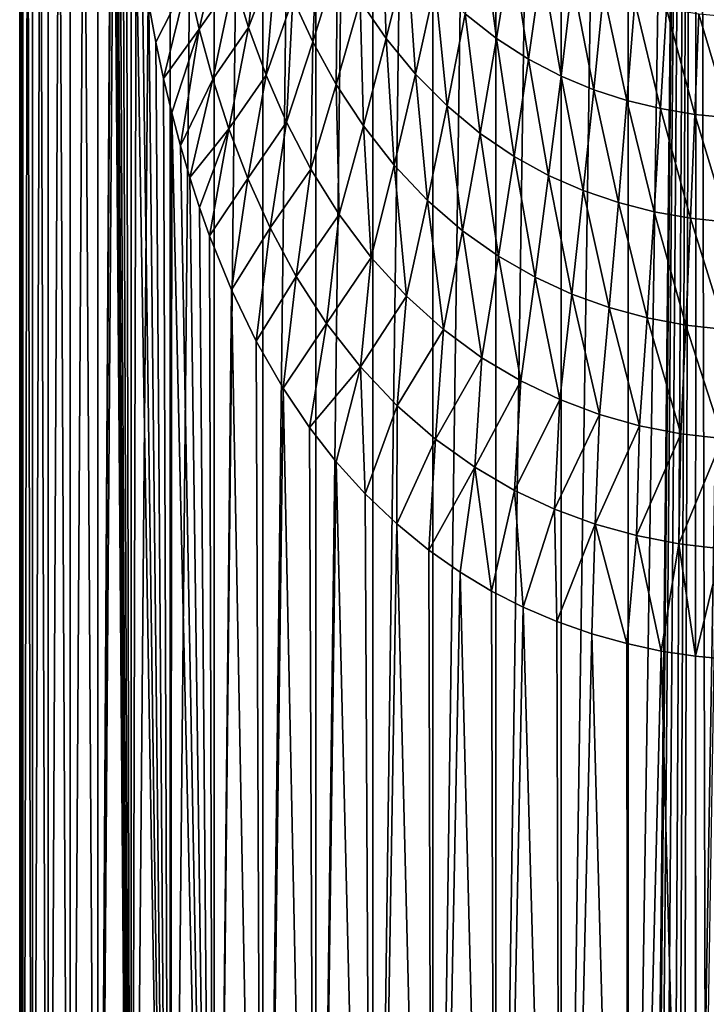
# Model space of a CAD drawing. Header units: millimetres. Extents: x -24 to 24, y 0 to 188.
# Tile 13 of 256: x -24 to -2, y 32 to 64. Entities that reach past the tile are written whole.
import ezdxf

# ---------------------------------------------------------------- set-up
doc = ezdxf.new("R2010")
doc.units = ezdxf.units.MM
doc.header["$LTSCALE"] = 58.620611
doc.layers.add('2', color=7, linetype='CONTINUOUS')
doc.layers.add('4', color=7, linetype='CONTINUOUS')

msp = doc.modelspace()

# ---------------------------------------------------------------- linework, layer by layer
at = {"layer": '2', "color": 7, "linetype": 'CONTINUOUS'}
for points in [[(-24.25, 148), (-24.147, 148, -2.238), (-24.25, 0.5), (-24.25, 148)], [(-24.25, 0.5), (-24.147, 148, -2.238), (-24.147, 0.5, -2.238), (-24.25, 0.5)], [(-24.147, 148, 2.238), (-24.25, 148), (-24.147, 0.5, 2.238), (-24.147, 148, 2.238)], [(-24.147, 0.5, 2.238), (-24.25, 148), (-24.25, 0.5), (-24.147, 0.5, 2.238)], [(-24.147, 148, -2.238), (-23.837, 148, -4.456), (-24.147, 0.5, -2.238), (-24.147, 148, -2.238)], [(-24.147, 0.5, -2.238), (-23.837, 148, -4.456), (-23.837, 0.5, -4.456), (-24.147, 0.5, -2.238)], [(-23.837, 148, 4.456), (-24.147, 148, 2.238), (-23.837, 0.5, 4.456), (-23.837, 148, 4.456)], [(-23.837, 0.5, 4.456), (-24.147, 148, 2.238), (-24.147, 0.5, 2.238), (-23.837, 0.5, 4.456)], [(-23.837, 148, -4.456), (-23.324, 148, -6.636), (-23.837, 0.5, -4.456), (-23.837, 148, -4.456)], [(-23.837, 0.5, -4.456), (-23.324, 148, -6.636), (-23.324, 0.5, -6.636), (-23.837, 0.5, -4.456)], [(-23.324, 148, 6.636), (-23.837, 148, 4.456), (-23.324, 0.5, 6.636), (-23.324, 148, 6.636)], [(-23.324, 0.5, 6.636), (-23.837, 148, 4.456), (-23.837, 0.5, 4.456), (-23.324, 0.5, 6.636)], [(-23.324, 148, -6.636), (-22.612, 148, -8.76), (-23.324, 0.5, -6.636), (-23.324, 148, -6.636)], [(-23.324, 0.5, -6.636), (-22.612, 148, -8.76), (-22.612, 0.5, -8.76), (-23.324, 0.5, -6.636)], [(-22.612, 148, 8.76), (-23.324, 148, 6.636), (-22.612, 0.5, 8.76), (-22.612, 148, 8.76)], [(-22.612, 0.5, 8.76), (-23.324, 148, 6.636), (-23.324, 0.5, 6.636), (-22.612, 0.5, 8.76)], [(-22.612, 148, -8.76), (-21.708, 148, -10.809), (-22.612, 0.5, -8.76), (-22.612, 148, -8.76)], [(-22.612, 0.5, -8.76), (-21.708, 148, -10.809), (-21.708, 0.5, -10.809), (-22.612, 0.5, -8.76)], [(-21.708, 148, 10.809), (-22.612, 148, 8.76), (-21.708, 0.5, 10.809), (-21.708, 148, 10.809)], [(-21.708, 0.5, 10.809), (-22.612, 148, 8.76), (-22.612, 0.5, 8.76), (-21.708, 0.5, 10.809)], [(-21.708, 148, -10.809), (-20.618, 148, -12.766), (-21.708, 0.5, -10.809), (-21.708, 148, -10.809)], [(-21.708, 0.5, -10.809), (-20.618, 148, -12.766), (-20.618, 0.5, -12.766), (-21.708, 0.5, -10.809)], [(-21.708, 148, 10.809), (-21.708, 0.5, 10.809), (-21.239, 79.453, 11.703), (-21.708, 148, 10.809)], [(-20.618, 148, -12.766), (-19.352, 148, -14.614), (-20.618, 0.5, -12.766), (-20.618, 148, -12.766)], [(-20.618, 0.5, -12.766), (-19.352, 148, -14.614), (-19.352, 0.5, -14.614), (-20.618, 0.5, -12.766)], [(-19.352, 148, -14.614), (-17.921, 148, -16.337), (-19.352, 0.5, -14.614), (-19.352, 148, -14.614)], [(-19.352, 0.5, -14.614), (-17.921, 148, -16.337), (-17.921, 0.5, -16.337), (-19.352, 0.5, -14.614)], [(-17.921, 148, -16.337), (-16.337, 148, -17.921), (-17.921, 0.5, -16.337), (-17.921, 148, -16.337)], [(-17.921, 0.5, -16.337), (-16.337, 148, -17.921), (-16.337, 0.5, -17.921), (-17.921, 0.5, -16.337)], [(-16.337, 148, -17.921), (-14.614, 148, -19.352), (-16.337, 0.5, -17.921), (-16.337, 148, -17.921)], [(-16.337, 0.5, -17.921), (-14.614, 148, -19.352), (-14.614, 0.5, -19.352), (-16.337, 0.5, -17.921)], [(-14.614, 148, -19.352), (-12.766, 148, -20.618), (-14.614, 0.5, -19.352), (-14.614, 148, -19.352)], [(-14.614, 0.5, -19.352), (-12.766, 148, -20.618), (-12.766, 0.5, -20.618), (-14.614, 0.5, -19.352)], [(-12.766, 148, -20.618), (-10.809, 148, -21.708), (-12.766, 0.5, -20.618), (-12.766, 148, -20.618)], [(-12.766, 0.5, -20.618), (-10.809, 148, -21.708), (-10.809, 0.5, -21.708), (-12.766, 0.5, -20.618)], [(-10.809, 148, -21.708), (-8.76, 148, -22.612), (-10.809, 0.5, -21.708), (-10.809, 148, -21.708)], [(-10.809, 0.5, -21.708), (-8.76, 148, -22.612), (-8.76, 0.5, -22.612), (-10.809, 0.5, -21.708)], [(-8.76, 148, -22.612), (-6.636, 148, -23.324), (-8.76, 0.5, -22.612), (-8.76, 148, -22.612)], [(-8.76, 0.5, -22.612), (-6.636, 148, -23.324), (-6.636, 0.5, -23.324), (-8.76, 0.5, -22.612)], [(-6.636, 148, -23.324), (-4.456, 148, -23.837), (-6.636, 0.5, -23.324), (-6.636, 148, -23.324)], [(-6.636, 0.5, -23.324), (-4.456, 148, -23.837), (-4.456, 0.5, -23.837), (-6.636, 0.5, -23.324)], [(-2.238, 148, -24.147), (-3.454, 27.55, -24.003), (-4.456, 0.5, -23.837), (-2.238, 148, -24.147)], [(-4.456, 148, -23.837), (-2.238, 148, -24.147), (-4.456, 0.5, -23.837), (-4.456, 148, -23.837)], [(-3.418, 28.027, -24.008), (-3.454, 27.55, -24.003), (-2.238, 148, -24.147), (-3.418, 28.027, -24.008)], [(-3.313, 28.491, -24.023), (-3.418, 28.027, -24.008), (-2.238, 148, -24.147), (-3.313, 28.491, -24.023)], [(-3.141, 28.932, -24.046), (-3.313, 28.491, -24.023), (-2.238, 148, -24.147), (-3.141, 28.932, -24.046)], [(-2.906, 29.339, -24.075), (-3.141, 28.932, -24.046), (-2.238, 148, -24.147), (-2.906, 29.339, -24.075)], [(-2.753, 29.545, -24.093), (-2.906, 29.339, -24.075), (-2.238, 148, -24.147), (-2.753, 29.545, -24.093)], [(-2.614, 29.705, -24.109), (-2.753, 29.545, -24.093), (-2.238, 148, -24.147), (-2.614, 29.705, -24.109)], [(-2.269, 30.024, -24.144), (-2.614, 29.705, -24.109), (-2.238, 148, -24.147), (-2.269, 30.024, -24.144)], [(-1.952, 30.244, -24.171), (-2.269, 30.024, -24.144), (-2.238, 148, -24.147), (-1.952, 30.244, -24.171)], [(0, 148, -24.25), (-1.952, 30.244, -24.171), (-2.238, 148, -24.147), (0, 148, -24.25)], [(-1.875, 30.29, -24.177), (-1.952, 30.244, -24.171), (0, 148, -24.25), (-1.875, 30.29, -24.177)], [(-21.23, 77.997, 11.72), (-21.239, 79.453, 11.703), (-21.708, 0.5, 10.809), (-21.23, 77.997, 11.72)], [(-20.618, 0.5, 12.766), (-21.23, 77.997, 11.72), (-21.708, 0.5, 10.809), (-20.618, 0.5, 12.766)], [(-21.202, 76.567, 11.771), (-21.23, 77.997, 11.72), (-20.618, 0.5, 12.766), (-21.202, 76.567, 11.771)], [(-21.155, 75.161, 11.855), (-21.202, 76.567, 11.771), (-20.618, 0.5, 12.766), (-21.155, 75.161, 11.855)], [(-21.089, 73.778, 11.972), (-21.155, 75.161, 11.855), (-20.618, 0.5, 12.766), (-21.089, 73.778, 11.972)], [(-21.004, 72.414, 12.12), (-21.089, 73.778, 11.972), (-20.618, 0.5, 12.766), (-21.004, 72.414, 12.12)], [(-20.899, 71.067, 12.3), (-21.004, 72.414, 12.12), (-20.618, 0.5, 12.766), (-20.899, 71.067, 12.3)], [(-20.774, 69.732, 12.51), (-20.899, 71.067, 12.3), (-20.618, 0.5, 12.766), (-20.774, 69.732, 12.51)], [(-20.627, 68.406, 12.751), (-20.774, 69.732, 12.51), (-20.618, 0.5, 12.766), (-20.627, 68.406, 12.751)], [(-20.458, 67.09, 13.021), (-20.627, 68.406, 12.751), (-20.618, 0.5, 12.766), (-20.458, 67.09, 13.021)], [(-19.352, 0.5, 14.614), (-20.458, 67.09, 13.021), (-20.618, 0.5, 12.766), (-19.352, 0.5, 14.614)], [(-20.266, 65.793, 13.317), (-20.458, 67.09, 13.021), (-19.352, 0.5, 14.614), (-20.266, 65.793, 13.317)], [(-20.053, 64.526, 13.636), (-20.266, 65.793, 13.317), (-19.352, 0.5, 14.614), (-20.053, 64.526, 13.636)], [(-19.82, 63.301, 13.972), (-20.053, 64.526, 13.636), (-19.352, 0.5, 14.614), (-19.82, 63.301, 13.972)], [(-19.57, 62.125, 14.321), (-19.82, 63.301, 13.972), (-19.352, 0.5, 14.614), (-19.57, 62.125, 14.321)], [(-19.303, 61.002, 14.679), (-19.57, 62.125, 14.321), (-19.352, 0.5, 14.614), (-19.303, 61.002, 14.679)], [(-17.921, 0.5, 16.337), (-19.303, 61.002, 14.679), (-19.352, 0.5, 14.614), (-17.921, 0.5, 16.337)], [(-19.019, 59.929, 15.045), (-19.303, 61.002, 14.679), (-17.921, 0.5, 16.337), (-19.019, 59.929, 15.045)], [(-18.718, 58.904, 15.417), (-19.019, 59.929, 15.045), (-17.921, 0.5, 16.337), (-18.718, 58.904, 15.417)], [(-18.403, 57.93, 15.792), (-18.718, 58.904, 15.417), (-17.921, 0.5, 16.337), (-18.403, 57.93, 15.792)], [(-18.074, 57.002, 16.168), (-18.403, 57.93, 15.792), (-17.921, 0.5, 16.337), (-18.074, 57.002, 16.168)], [(-17.359, 55.248, 16.933), (-18.074, 57.002, 16.168), (-17.921, 0.5, 16.337), (-17.359, 55.248, 16.933)], [(-16.337, 0.5, 17.921), (-17.359, 55.248, 16.933), (-17.921, 0.5, 16.337), (-16.337, 0.5, 17.921)], [(-16.553, 53.585, 17.722), (-17.359, 55.248, 16.933), (-16.337, 0.5, 17.921), (-16.553, 53.585, 17.722)], [(-15.68, 52.053, 18.499), (-16.553, 53.585, 17.722), (-16.337, 0.5, 17.921), (-15.68, 52.053, 18.499)], [(-14.614, 0.5, 19.352), (-15.68, 52.053, 18.499), (-16.337, 0.5, 17.921), (-14.614, 0.5, 19.352)], [(-14.823, 50.768, 19.192), (-15.68, 52.053, 18.499), (-14.614, 0.5, 19.352), (-14.823, 50.768, 19.192)], [(-13.953, 49.654, 19.834), (-14.823, 50.768, 19.192), (-14.614, 0.5, 19.352), (-13.953, 49.654, 19.834)], [(-12.766, 0.5, 20.618), (-13.953, 49.654, 19.834), (-14.614, 0.5, 19.352), (-12.766, 0.5, 20.618)], [(-13.009, 48.617, 20.465), (-13.953, 49.654, 19.834), (-12.766, 0.5, 20.618), (-13.009, 48.617, 20.465)], [(-11.984, 47.644, 21.082), (-13.009, 48.617, 20.465), (-12.766, 0.5, 20.618), (-11.984, 47.644, 21.082)], [(-10.809, 0.5, 21.708), (-11.984, 47.644, 21.082), (-12.766, 0.5, 20.618), (-10.809, 0.5, 21.708)], [(-10.94, 46.787, 21.642), (-11.984, 47.644, 21.082), (-10.809, 0.5, 21.708), (-10.94, 46.787, 21.642)], [(-9.917, 46.064, 22.13), (-10.94, 46.787, 21.642), (-10.809, 0.5, 21.708), (-9.917, 46.064, 22.13)], [(-8.76, 0.5, 22.612), (-9.917, 46.064, 22.13), (-10.809, 0.5, 21.708), (-8.76, 0.5, 22.612)], [(-8.905, 45.454, 22.556), (-9.917, 46.064, 22.13), (-8.76, 0.5, 22.612), (-8.905, 45.454, 22.556)], [(-7.867, 44.927, 22.938), (-8.905, 45.454, 22.556), (-8.76, 0.5, 22.612), (-7.867, 44.927, 22.938)], [(-6.636, 0.5, 23.324), (-7.867, 44.927, 22.938), (-8.76, 0.5, 22.612), (-6.636, 0.5, 23.324)], [(-6.772, 44.463, 23.285), (-7.867, 44.927, 22.938), (-6.636, 0.5, 23.324), (-6.772, 44.463, 23.285)], [(-5.633, 44.064, 23.587), (-6.772, 44.463, 23.285), (-6.636, 0.5, 23.324), (-5.633, 44.064, 23.587)], [(-4.456, 0.5, 23.837), (-5.633, 44.064, 23.587), (-6.636, 0.5, 23.324), (-4.456, 0.5, 23.837)], [(-4.5, 43.744, 23.829), (-5.633, 44.064, 23.587), (-4.456, 0.5, 23.837), (-4.5, 43.744, 23.829)], [(-3.384, 43.503, 24.013), (-4.5, 43.744, 23.829), (-4.456, 0.5, 23.837), (-3.384, 43.503, 24.013)], [(-2.238, 0.5, 24.147), (-3.384, 43.503, 24.013), (-4.456, 0.5, 23.837), (-2.238, 0.5, 24.147)], [(-2.268, 43.334, 24.144), (-3.384, 43.503, 24.013), (-2.238, 0.5, 24.147), (-2.268, 43.334, 24.144)], [(-1.139, 43.233, 24.223), (-2.268, 43.334, 24.144), (-2.238, 0.5, 24.147), (-1.139, 43.233, 24.223)], [(0, 0.5, 24.25), (-1.139, 43.233, 24.223), (-2.238, 0.5, 24.147), (0, 0.5, 24.25)]]:
    msp.add_3dface(points, dxfattribs=at)
at = {"layer": '4', "color": 7, "linetype": 'CONTINUOUS'}
for points in [[(-17.281, 65.328, 17.804), (-16.803, 63.78, 18.238), (-16.378, 67.545, 19.585), (-17.281, 65.328, 17.804)], [(-16.378, 67.545, 19.585), (-16.803, 63.78, 18.238), (-15.91, 66.131, 19.932), (-16.378, 67.545, 19.585)], [(-13.177, 64.644, 22.882), (-12.331, 63.42, 23.332), (-12.462, 67.293, 24.666), (-13.177, 64.644, 22.882)], [(-12.462, 67.293, 24.666), (-12.331, 63.42, 23.332), (-11.648, 66.192, 25.033), (-12.462, 67.293, 24.666)], [(-15.359, 64.72, 20.331), (-14.711, 63.317, 20.783), (-14.541, 67.172, 22.105), (-15.359, 64.72, 20.331)], [(-14.541, 67.172, 22.105), (-14.711, 63.317, 20.783), (-13.911, 65.9, 22.471), (-14.541, 67.172, 22.105)], [(-9.76, 64.223, 25.803), (-8.738, 63.422, 26.162), (-9.222, 67.118, 27.546), (-9.76, 64.223, 25.803)], [(-9.222, 67.118, 27.546), (-8.738, 63.422, 26.162), (-8.253, 66.405, 27.84), (-9.222, 67.118, 27.546)], [(-18.782, 65.348, 15.564), (-18.409, 63.726, 15.998), (-17.683, 66.876, 17.426), (-18.782, 65.348, 15.564)], [(-17.683, 66.876, 17.426), (-18.409, 63.726, 15.998), (-17.281, 65.328, 17.804), (-17.683, 66.876, 17.426)], [(-8.738, 63.422, 26.162), (-7.693, 62.751, 26.487), (-8.253, 66.405, 27.84), (-8.738, 63.422, 26.162)], [(-8.253, 66.405, 27.84), (-7.693, 62.751, 26.487), (-7.263, 65.808, 28.107), (-8.253, 66.405, 27.84)], [(-16.803, 63.78, 18.238), (-16.237, 62.234, 18.73), (-15.91, 66.131, 19.932), (-16.803, 63.78, 18.238)], [(-15.91, 66.131, 19.932), (-16.237, 62.234, 18.73), (-15.359, 64.72, 20.331), (-15.91, 66.131, 19.932)], [(-12.331, 63.42, 23.332), (-11.379, 62.265, 23.803), (-11.648, 66.192, 25.033), (-12.331, 63.42, 23.332)], [(-11.648, 66.192, 25.033), (-11.379, 62.265, 23.803), (-10.739, 65.154, 25.421), (-11.648, 66.192, 25.033)], [(-14.711, 63.317, 20.783), (-13.951, 61.931, 21.284), (-13.911, 65.9, 22.471), (-14.711, 63.317, 20.783)], [(-13.911, 65.9, 22.471), (-13.951, 61.931, 21.284), (-13.177, 64.644, 22.882), (-13.911, 65.9, 22.471)], [(-7.693, 62.751, 26.487), (-6.637, 62.2, 26.772), (-7.263, 65.808, 28.107), (-7.693, 62.751, 26.487)], [(-7.263, 65.808, 28.107), (-6.637, 62.2, 26.772), (-6.265, 65.318, 28.343), (-7.263, 65.808, 28.107)], [(-20.053, 64.526, 13.636), (-19.82, 63.301, 13.972), (-18.782, 65.348, 15.564), (-20.053, 64.526, 13.636)], [(-19.82, 63.301, 13.972), (-19.57, 62.125, 14.321), (-18.782, 65.348, 15.564), (-19.82, 63.301, 13.972)], [(-18.782, 65.348, 15.564), (-19.57, 62.125, 14.321), (-18.409, 63.726, 15.998), (-18.782, 65.348, 15.564)], [(-18.409, 63.726, 15.998), (-17.967, 62.103, 16.487), (-17.281, 65.328, 17.804), (-18.409, 63.726, 15.998)], [(-17.281, 65.328, 17.804), (-17.967, 62.103, 16.487), (-16.803, 63.78, 18.238), (-17.281, 65.328, 17.804)], [(-6.637, 62.2, 26.772), (-5.573, 61.758, 27.015), (-6.265, 65.318, 28.343), (-6.637, 62.2, 26.772)], [(-6.265, 65.318, 28.343), (-5.573, 61.758, 27.015), (-5.26, 64.926, 28.545), (-6.265, 65.318, 28.343)], [(-11.379, 62.265, 23.803), (-10.348, 61.229, 24.266), (-10.739, 65.154, 25.421), (-11.379, 62.265, 23.803)], [(-10.739, 65.154, 25.421), (-10.348, 61.229, 24.266), (-9.76, 64.223, 25.803), (-10.739, 65.154, 25.421)], [(-16.237, 62.234, 18.73), (-15.569, 60.697, 19.278), (-15.359, 64.72, 20.331), (-16.237, 62.234, 18.73)], [(-15.359, 64.72, 20.331), (-15.569, 60.697, 19.278), (-14.711, 63.317, 20.783), (-15.359, 64.72, 20.331)], [(-5.573, 61.758, 27.015), (-4.498, 61.409, 27.217), (-5.26, 64.926, 28.545), (-5.573, 61.758, 27.015)], [(-5.26, 64.926, 28.545), (-4.498, 61.409, 27.217), (-4.244, 64.617, 28.713), (-5.26, 64.926, 28.545)], [(-13.951, 61.931, 21.284), (-13.069, 60.58, 21.829), (-13.177, 64.644, 22.882), (-13.951, 61.931, 21.284)], [(-13.177, 64.644, 22.882), (-13.069, 60.58, 21.829), (-12.331, 63.42, 23.332), (-13.177, 64.644, 22.882)], [(-4.498, 61.409, 27.217), (-3.405, 61.144, 27.377), (-4.244, 64.617, 28.713), (-4.498, 61.409, 27.217)], [(-4.244, 64.617, 28.713), (-3.405, 61.144, 27.377), (-3.212, 64.382, 28.847), (-4.244, 64.617, 28.713)], [(-3.405, 61.144, 27.377), (-2.289, 60.954, 27.496), (-3.212, 64.382, 28.847), (-3.405, 61.144, 27.377)], [(-3.212, 64.382, 28.847), (-2.289, 60.954, 27.496), (-2.159, 64.214, 28.947), (-3.212, 64.382, 28.847)], [(-10.348, 61.229, 24.266), (-9.269, 60.336, 24.698), (-9.76, 64.223, 25.803), (-10.348, 61.229, 24.266)], [(-9.76, 64.223, 25.803), (-9.269, 60.336, 24.698), (-8.738, 63.422, 26.162), (-9.76, 64.223, 25.803)], [(-2.289, 60.954, 27.496), (-1.152, 60.839, 27.569), (-2.159, 64.214, 28.947), (-2.289, 60.954, 27.496)], [(-2.159, 64.214, 28.947), (-1.152, 60.839, 27.569), (-1.086, 64.112, 29.008), (-2.159, 64.214, 28.947)], [(-19.57, 62.125, 14.321), (-19.303, 61.002, 14.679), (-18.409, 63.726, 15.998), (-19.57, 62.125, 14.321)], [(-19.303, 61.002, 14.679), (-19.019, 59.929, 15.045), (-18.409, 63.726, 15.998), (-19.303, 61.002, 14.679)], [(-18.409, 63.726, 15.998), (-19.019, 59.929, 15.045), (-17.967, 62.103, 16.487), (-18.409, 63.726, 15.998)], [(-17.967, 62.103, 16.487), (-17.446, 60.482, 17.034), (-16.803, 63.78, 18.238), (-17.967, 62.103, 16.487)], [(-16.803, 63.78, 18.238), (-17.446, 60.482, 17.034), (-16.237, 62.234, 18.73), (-16.803, 63.78, 18.238)], [(-13.069, 60.58, 21.829), (-12.07, 59.305, 22.394), (-12.331, 63.42, 23.332), (-13.069, 60.58, 21.829)], [(-12.331, 63.42, 23.332), (-12.07, 59.305, 22.394), (-11.379, 62.265, 23.803), (-12.331, 63.42, 23.332)], [(-9.269, 60.336, 24.698), (-8.162, 59.587, 25.087), (-8.738, 63.422, 26.162), (-9.269, 60.336, 24.698)], [(-8.738, 63.422, 26.162), (-8.162, 59.587, 25.087), (-7.693, 62.751, 26.487), (-8.738, 63.422, 26.162)], [(-15.569, 60.697, 19.278), (-14.781, 59.178, 19.882), (-14.711, 63.317, 20.783), (-15.569, 60.697, 19.278)], [(-14.711, 63.317, 20.783), (-14.781, 59.178, 19.882), (-13.951, 61.931, 21.284), (-14.711, 63.317, 20.783)], [(-8.162, 59.587, 25.087), (-7.043, 58.972, 25.428), (-7.693, 62.751, 26.487), (-8.162, 59.587, 25.087)], [(-7.693, 62.751, 26.487), (-7.043, 58.972, 25.428), (-6.637, 62.2, 26.772), (-7.693, 62.751, 26.487)], [(-17.446, 60.482, 17.034), (-16.831, 58.865, 17.64), (-16.237, 62.234, 18.73), (-17.446, 60.482, 17.034)], [(-16.237, 62.234, 18.73), (-16.831, 58.865, 17.64), (-15.569, 60.697, 19.278), (-16.237, 62.234, 18.73)], [(-12.07, 59.305, 22.394), (-10.985, 58.159, 22.946), (-11.379, 62.265, 23.803), (-12.07, 59.305, 22.394)], [(-11.379, 62.265, 23.803), (-10.985, 58.159, 22.946), (-10.348, 61.229, 24.266), (-11.379, 62.265, 23.803)], [(-7.043, 58.972, 25.428), (-5.915, 58.477, 25.717), (-6.637, 62.2, 26.772), (-7.043, 58.972, 25.428)], [(-6.637, 62.2, 26.772), (-5.915, 58.477, 25.717), (-5.573, 61.758, 27.015), (-6.637, 62.2, 26.772)], [(-19.019, 59.929, 15.045), (-18.718, 58.904, 15.417), (-17.967, 62.103, 16.487), (-19.019, 59.929, 15.045)], [(-17.967, 62.103, 16.487), (-18.718, 58.904, 15.417), (-17.446, 60.482, 17.034), (-17.967, 62.103, 16.487)], [(-14.781, 59.178, 19.882), (-13.859, 57.696, 20.531), (-13.951, 61.931, 21.284), (-14.781, 59.178, 19.882)], [(-13.951, 61.931, 21.284), (-13.859, 57.696, 20.531), (-13.069, 60.58, 21.829), (-13.951, 61.931, 21.284)], [(-5.915, 58.477, 25.717), (-4.775, 58.086, 25.956), (-5.573, 61.758, 27.015), (-5.915, 58.477, 25.717)], [(-5.573, 61.758, 27.015), (-4.775, 58.086, 25.956), (-4.498, 61.409, 27.217), (-5.573, 61.758, 27.015)], [(-10.985, 58.159, 22.946), (-9.843, 57.171, 23.46), (-10.348, 61.229, 24.266), (-10.985, 58.159, 22.946)], [(-10.348, 61.229, 24.266), (-9.843, 57.171, 23.46), (-9.269, 60.336, 24.698), (-10.348, 61.229, 24.266)], [(-4.775, 58.086, 25.956), (-3.615, 57.788, 26.146), (-4.498, 61.409, 27.217), (-4.775, 58.086, 25.956)], [(-4.498, 61.409, 27.217), (-3.615, 57.788, 26.146), (-3.405, 61.144, 27.377), (-4.498, 61.409, 27.217)], [(-3.615, 57.788, 26.146), (-2.431, 57.575, 26.285), (-3.405, 61.144, 27.377), (-3.615, 57.788, 26.146)], [(-3.405, 61.144, 27.377), (-2.431, 57.575, 26.285), (-2.289, 60.954, 27.496), (-3.405, 61.144, 27.377)], [(-2.431, 57.575, 26.285), (-1.223, 57.446, 26.371), (-2.289, 60.954, 27.496), (-2.431, 57.575, 26.285)], [(-2.289, 60.954, 27.496), (-1.223, 57.446, 26.371), (-1.152, 60.839, 27.569), (-2.289, 60.954, 27.496)], [(-16.831, 58.865, 17.64), (-16.105, 57.261, 18.302), (-15.569, 60.697, 19.278), (-16.831, 58.865, 17.64)], [(-15.569, 60.697, 19.278), (-16.105, 57.261, 18.302), (-14.781, 59.178, 19.882), (-15.569, 60.697, 19.278)], [(-13.859, 57.696, 20.531), (-12.812, 56.297, 21.201), (-13.069, 60.58, 21.829), (-13.859, 57.696, 20.531)], [(-13.069, 60.58, 21.829), (-12.812, 56.297, 21.201), (-12.07, 59.305, 22.394), (-13.069, 60.58, 21.829)], [(-18.718, 58.904, 15.417), (-18.403, 57.93, 15.792), (-17.446, 60.482, 17.034), (-18.718, 58.904, 15.417)], [(-18.403, 57.93, 15.792), (-18.074, 57.002, 16.168), (-17.446, 60.482, 17.034), (-18.403, 57.93, 15.792)], [(-17.446, 60.482, 17.034), (-18.074, 57.002, 16.168), (-16.831, 58.865, 17.64), (-17.446, 60.482, 17.034)], [(-9.843, 57.171, 23.46), (-8.67, 56.341, 23.922), (-9.269, 60.336, 24.698), (-9.843, 57.171, 23.46)], [(-9.269, 60.336, 24.698), (-8.67, 56.341, 23.922), (-8.162, 59.587, 25.087), (-9.269, 60.336, 24.698)], [(-8.67, 56.341, 23.922), (-7.482, 55.658, 24.323), (-8.162, 59.587, 25.087), (-8.67, 56.341, 23.922)], [(-8.162, 59.587, 25.087), (-7.482, 55.658, 24.323), (-7.043, 58.972, 25.428), (-8.162, 59.587, 25.087)], [(-12.812, 56.297, 21.201), (-11.667, 55.04, 21.853), (-12.07, 59.305, 22.394), (-12.812, 56.297, 21.201)], [(-12.07, 59.305, 22.394), (-11.667, 55.04, 21.853), (-10.985, 58.159, 22.946), (-12.07, 59.305, 22.394)], [(-16.105, 57.261, 18.302), (-15.253, 55.682, 19.016), (-14.781, 59.178, 19.882), (-16.105, 57.261, 18.302)], [(-14.781, 59.178, 19.882), (-15.253, 55.682, 19.016), (-13.859, 57.696, 20.531), (-14.781, 59.178, 19.882)], [(-7.482, 55.658, 24.323), (-6.284, 55.107, 24.664), (-7.043, 58.972, 25.428), (-7.482, 55.658, 24.323)], [(-7.043, 58.972, 25.428), (-6.284, 55.107, 24.664), (-5.915, 58.477, 25.717), (-7.043, 58.972, 25.428)], [(-18.074, 57.002, 16.168), (-17.359, 55.248, 16.933), (-16.831, 58.865, 17.64), (-18.074, 57.002, 16.168)], [(-16.831, 58.865, 17.64), (-17.359, 55.248, 16.933), (-16.105, 57.261, 18.302), (-16.831, 58.865, 17.64)], [(-6.284, 55.107, 24.664), (-5.073, 54.673, 24.944), (-5.915, 58.477, 25.717), (-6.284, 55.107, 24.664)], [(-5.915, 58.477, 25.717), (-5.073, 54.673, 24.944), (-4.775, 58.086, 25.956), (-5.915, 58.477, 25.717)], [(-11.667, 55.04, 21.853), (-10.459, 53.954, 22.458), (-10.985, 58.159, 22.946), (-11.667, 55.04, 21.853)], [(-10.985, 58.159, 22.946), (-10.459, 53.954, 22.458), (-9.843, 57.171, 23.46), (-10.985, 58.159, 22.946)], [(-5.073, 54.673, 24.944), (-3.841, 54.341, 25.165), (-4.775, 58.086, 25.956), (-5.073, 54.673, 24.944)], [(-4.775, 58.086, 25.956), (-3.841, 54.341, 25.165), (-3.615, 57.788, 26.146), (-4.775, 58.086, 25.956)], [(-15.253, 55.682, 19.016), (-14.267, 54.157, 19.766), (-13.859, 57.696, 20.531), (-15.253, 55.682, 19.016)], [(-13.859, 57.696, 20.531), (-14.267, 54.157, 19.766), (-12.812, 56.297, 21.201), (-13.859, 57.696, 20.531)], [(-3.841, 54.341, 25.165), (-2.584, 54.103, 25.328), (-3.615, 57.788, 26.146), (-3.841, 54.341, 25.165)], [(-3.615, 57.788, 26.146), (-2.584, 54.103, 25.328), (-2.431, 57.575, 26.285), (-3.615, 57.788, 26.146)], [(-2.584, 54.103, 25.328), (-1.3, 53.959, 25.427), (-2.431, 57.575, 26.285), (-2.584, 54.103, 25.328)], [(-2.431, 57.575, 26.285), (-1.3, 53.959, 25.427), (-1.223, 57.446, 26.371), (-2.431, 57.575, 26.285)], [(-17.359, 55.248, 16.933), (-16.553, 53.585, 17.722), (-16.105, 57.261, 18.302), (-17.359, 55.248, 16.933)], [(-16.105, 57.261, 18.302), (-16.553, 53.585, 17.722), (-15.253, 55.682, 19.016), (-16.105, 57.261, 18.302)], [(-10.459, 53.954, 22.458), (-9.214, 53.04, 22.999), (-9.843, 57.171, 23.46), (-10.459, 53.954, 22.458)], [(-9.843, 57.171, 23.46), (-9.214, 53.04, 22.999), (-8.67, 56.341, 23.922), (-9.843, 57.171, 23.46)], [(-14.267, 54.157, 19.766), (-13.164, 52.741, 20.518), (-12.812, 56.297, 21.201), (-14.267, 54.157, 19.766)], [(-12.812, 56.297, 21.201), (-13.164, 52.741, 20.518), (-11.667, 55.04, 21.853), (-12.812, 56.297, 21.201)], [(-9.214, 53.04, 22.999), (-7.952, 52.287, 23.469), (-8.67, 56.341, 23.922), (-9.214, 53.04, 22.999)], [(-8.67, 56.341, 23.922), (-7.952, 52.287, 23.469), (-7.482, 55.658, 24.323), (-8.67, 56.341, 23.922)], [(-16.553, 53.585, 17.722), (-15.68, 52.053, 18.499), (-15.253, 55.682, 19.016), (-16.553, 53.585, 17.722)], [(-15.253, 55.682, 19.016), (-15.68, 52.053, 18.499), (-14.267, 54.157, 19.766), (-15.253, 55.682, 19.016)], [(-7.952, 52.287, 23.469), (-6.679, 51.68, 23.865), (-7.482, 55.658, 24.323), (-7.952, 52.287, 23.469)], [(-7.482, 55.658, 24.323), (-6.679, 51.68, 23.865), (-6.284, 55.107, 24.664), (-7.482, 55.658, 24.323)], [(-6.679, 51.68, 23.865), (-5.392, 51.199, 24.19), (-6.284, 55.107, 24.664), (-6.679, 51.68, 23.865)], [(-6.284, 55.107, 24.664), (-5.392, 51.199, 24.19), (-5.073, 54.673, 24.944), (-6.284, 55.107, 24.664)], [(-13.164, 52.741, 20.518), (-11.973, 51.481, 21.236), (-11.667, 55.04, 21.853), (-13.164, 52.741, 20.518)], [(-11.667, 55.04, 21.853), (-11.973, 51.481, 21.236), (-10.459, 53.954, 22.458), (-11.667, 55.04, 21.853)], [(-5.392, 51.199, 24.19), (-4.083, 50.832, 24.446), (-5.073, 54.673, 24.944), (-5.392, 51.199, 24.19)], [(-5.073, 54.673, 24.944), (-4.083, 50.832, 24.446), (-3.841, 54.341, 25.165), (-5.073, 54.673, 24.944)], [(-15.68, 52.053, 18.499), (-14.823, 50.768, 19.192), (-14.267, 54.157, 19.766), (-15.68, 52.053, 18.499)], [(-14.267, 54.157, 19.766), (-14.823, 50.768, 19.192), (-13.164, 52.741, 20.518), (-14.267, 54.157, 19.766)], [(-4.083, 50.832, 24.446), (-2.746, 50.57, 24.633), (-3.841, 54.341, 25.165), (-4.083, 50.832, 24.446)], [(-3.841, 54.341, 25.165), (-2.746, 50.57, 24.633), (-2.584, 54.103, 25.328), (-3.841, 54.341, 25.165)], [(-11.973, 51.481, 21.236), (-10.726, 50.397, 21.892), (-10.459, 53.954, 22.458), (-11.973, 51.481, 21.236)], [(-10.459, 53.954, 22.458), (-10.726, 50.397, 21.892), (-9.214, 53.04, 22.999), (-10.459, 53.954, 22.458)], [(-2.746, 50.57, 24.633), (-1.382, 50.41, 24.748), (-2.584, 54.103, 25.328), (-2.746, 50.57, 24.633)], [(-2.584, 54.103, 25.328), (-1.382, 50.41, 24.748), (-1.3, 53.959, 25.427), (-2.584, 54.103, 25.328)], [(-10.726, 50.397, 21.892), (-9.448, 49.484, 22.475), (-9.214, 53.04, 22.999), (-10.726, 50.397, 21.892)], [(-9.214, 53.04, 22.999), (-9.448, 49.484, 22.475), (-7.952, 52.287, 23.469), (-9.214, 53.04, 22.999)], [(-14.823, 50.768, 19.192), (-13.953, 49.654, 19.834), (-13.164, 52.741, 20.518), (-14.823, 50.768, 19.192)], [(-13.953, 49.654, 19.834), (-13.009, 48.617, 20.465), (-13.164, 52.741, 20.518), (-13.953, 49.654, 19.834)], [(-13.164, 52.741, 20.518), (-13.009, 48.617, 20.465), (-11.973, 51.481, 21.236), (-13.164, 52.741, 20.518)], [(-9.448, 49.484, 22.475), (-8.153, 48.729, 22.978), (-7.952, 52.287, 23.469), (-9.448, 49.484, 22.475)], [(-7.952, 52.287, 23.469), (-8.153, 48.729, 22.978), (-6.679, 51.68, 23.865), (-7.952, 52.287, 23.469)], [(-8.153, 48.729, 22.978), (-6.848, 48.117, 23.401), (-6.679, 51.68, 23.865), (-8.153, 48.729, 22.978)], [(-6.679, 51.68, 23.865), (-6.848, 48.117, 23.401), (-5.392, 51.199, 24.19), (-6.679, 51.68, 23.865)], [(-13.009, 48.617, 20.465), (-11.984, 47.644, 21.082), (-11.973, 51.481, 21.236), (-13.009, 48.617, 20.465)], [(-11.973, 51.481, 21.236), (-11.984, 47.644, 21.082), (-10.726, 50.397, 21.892), (-11.973, 51.481, 21.236)], [(-6.848, 48.117, 23.401), (-5.527, 47.63, 23.748), (-5.392, 51.199, 24.19), (-6.848, 48.117, 23.401)], [(-5.392, 51.199, 24.19), (-5.527, 47.63, 23.748), (-4.083, 50.832, 24.446), (-5.392, 51.199, 24.19)], [(-5.527, 47.63, 23.748), (-4.183, 47.257, 24.021), (-4.083, 50.832, 24.446), (-5.527, 47.63, 23.748)], [(-4.083, 50.832, 24.446), (-4.183, 47.257, 24.021), (-2.746, 50.57, 24.633), (-4.083, 50.832, 24.446)], [(-11.984, 47.644, 21.082), (-10.94, 46.787, 21.642), (-10.726, 50.397, 21.892), (-11.984, 47.644, 21.082)], [(-10.726, 50.397, 21.892), (-10.94, 46.787, 21.642), (-9.448, 49.484, 22.475), (-10.726, 50.397, 21.892)], [(-4.183, 47.257, 24.021), (-2.812, 46.989, 24.22), (-2.746, 50.57, 24.633), (-4.183, 47.257, 24.021)], [(-2.746, 50.57, 24.633), (-2.812, 46.989, 24.22), (-1.382, 50.41, 24.748), (-2.746, 50.57, 24.633)], [(-2.812, 46.989, 24.22), (-1.415, 46.827, 24.342), (-1.382, 50.41, 24.748), (-2.812, 46.989, 24.22)], [(-10.94, 46.787, 21.642), (-9.917, 46.064, 22.13), (-9.448, 49.484, 22.475), (-10.94, 46.787, 21.642)], [(-9.917, 46.064, 22.13), (-8.905, 45.454, 22.556), (-9.448, 49.484, 22.475), (-9.917, 46.064, 22.13)], [(-9.448, 49.484, 22.475), (-8.905, 45.454, 22.556), (-8.153, 48.729, 22.978), (-9.448, 49.484, 22.475)], [(-8.905, 45.454, 22.556), (-7.867, 44.927, 22.938), (-8.153, 48.729, 22.978), (-8.905, 45.454, 22.556)], [(-8.153, 48.729, 22.978), (-7.867, 44.927, 22.938), (-6.848, 48.117, 23.401), (-8.153, 48.729, 22.978)], [(-7.867, 44.927, 22.938), (-6.772, 44.463, 23.285), (-6.848, 48.117, 23.401), (-7.867, 44.927, 22.938)], [(-6.848, 48.117, 23.401), (-6.772, 44.463, 23.285), (-5.527, 47.63, 23.748), (-6.848, 48.117, 23.401)], [(-6.772, 44.463, 23.285), (-5.633, 44.064, 23.587), (-5.527, 47.63, 23.748), (-6.772, 44.463, 23.285)], [(-5.633, 44.064, 23.587), (-4.5, 43.744, 23.829), (-5.527, 47.63, 23.748), (-5.633, 44.064, 23.587)], [(-5.527, 47.63, 23.748), (-4.5, 43.744, 23.829), (-4.183, 47.257, 24.021), (-5.527, 47.63, 23.748)], [(-4.5, 43.744, 23.829), (-3.384, 43.503, 24.013), (-4.183, 47.257, 24.021), (-4.5, 43.744, 23.829)], [(-4.183, 47.257, 24.021), (-3.384, 43.503, 24.013), (-2.812, 46.989, 24.22), (-4.183, 47.257, 24.021)], [(-3.384, 43.503, 24.013), (-2.268, 43.334, 24.144), (-2.812, 46.989, 24.22), (-3.384, 43.503, 24.013)], [(-2.812, 46.989, 24.22), (-2.268, 43.334, 24.144), (-1.415, 46.827, 24.342), (-2.812, 46.989, 24.22)], [(-2.268, 43.334, 24.144), (-1.139, 43.233, 24.223), (-1.415, 46.827, 24.342), (-2.268, 43.334, 24.144)]]:
    msp.add_3dface(points, dxfattribs=at)

doc.saveas('drawing.dxf')
